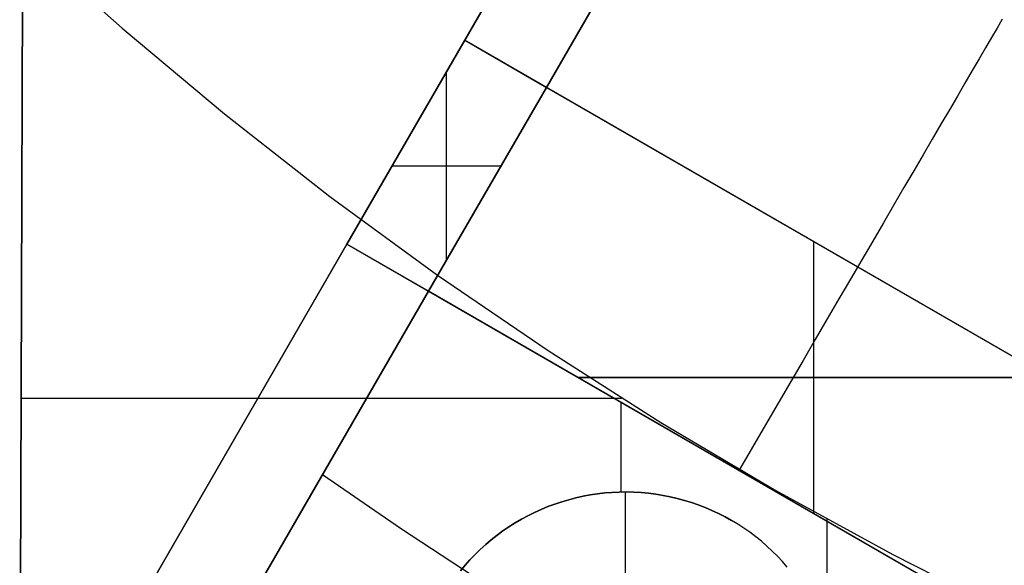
# Model space of a CAD drawing. Header units: millimetres. Extents: x -267 to 897, y -4167 to -3150.
# Tile 13 of 177: x 255 to 275, y -3594 to -3582. Entities that reach past the tile are written whole.
import ezdxf

# ---------------------------------------------------------------- set-up
doc = ezdxf.new("R2010")
doc.units = ezdxf.units.MM
doc.layers.add('1', color=7, linetype='Continuous')
doc.layers.add('BLANCO METALICO', color=7, linetype='Continuous', true_color=0xededed)

msp = doc.modelspace()

# ---------------------------------------------------------------- linework, layer by layer
at = {"layer": '1', "color": 29, "true_color": 0x4d342b}
for p, q in [((254.559, -3600.907, 85.657), (254.619, -3580.769, 85.657)), ((254.619, -3580.769, 85.657), (254.559, -3600.907, 85.657)), ((254.619, -3580.769, 79.568), (254.562, -3599.656, 79.568)), ((254.562, -3599.656, 79.568), (254.619, -3580.769, 79.568)), ((254.619, -3580.769, 79.568), (256.733, -3582.661, 79.568)), ((254.619, -3580.769, 79.568), (256.733, -3582.661, 79.568)), ((275.411, -3582.47, 69.572), (275.302, -3582.657, 70.102)), ((256.733, -3582.661, 79.568), (258.908, -3584.482, 79.568)), ((256.733, -3582.661, 79.568), (258.908, -3584.482, 79.568)), ((275.302, -3582.657, 70.102), (275.183, -3582.861, 70.624)), ((275.183, -3582.861, 70.624), (275.056, -3583.079, 71.138)), ((275.056, -3583.079, 71.138), (274.919, -3583.313, 71.642)), ((274.919, -3583.313, 71.642), (274.774, -3583.562, 72.138)), ((274.774, -3583.562, 72.138), (274.621, -3583.825, 72.623)), ((274.621, -3583.825, 72.623), (274.459, -3584.102, 73.097)), ((274.459, -3584.102, 73.097), (274.289, -3584.394, 73.56)), ((274.289, -3584.394, 73.56), (274.111, -3584.699, 74.01)), ((258.908, -3584.482, 79.568), (261.141, -3586.232, 79.568)), ((258.908, -3584.482, 79.568), (261.141, -3586.232, 79.568)), ((274.111, -3584.699, 74.01), (273.925, -3585.017, 74.449)), ((273.925, -3585.017, 74.449), (273.732, -3585.348, 74.875)), ((273.732, -3585.348, 74.875), (273.532, -3585.691, 75.287)), ((273.532, -3585.691, 75.287), (273.324, -3586.047, 75.685)), ((273.324, -3586.047, 75.685), (273.11, -3586.414, 76.069)), ((261.141, -3586.232, 79.568), (263.429, -3587.908, 79.568)), ((261.141, -3586.232, 79.568), (263.429, -3587.908, 79.568)), ((273.11, -3586.414, 76.069), (272.889, -3586.792, 76.438)), ((272.889, -3586.792, 76.438), (272.662, -3587.181, 76.792)), ((272.662, -3587.181, 76.792), (272.429, -3587.581, 77.13)), ((272.429, -3587.581, 77.13), (272.191, -3587.99, 77.452)), ((263.429, -3587.908, 79.568), (265.772, -3589.508, 79.568)), ((263.429, -3587.908, 79.568), (265.772, -3589.508, 79.568)), ((272.191, -3587.99, 77.452), (271.947, -3588.408, 77.757)), ((271.947, -3588.408, 77.757), (271.697, -3588.835, 78.046)), ((271.697, -3588.835, 78.046), (271.443, -3589.271, 78.317)), ((271.443, -3589.271, 78.317), (271.184, -3589.715, 78.571)), ((265.772, -3589.508, 79.568), (268.165, -3591.031, 79.568)), ((265.772, -3589.508, 79.568), (268.165, -3591.031, 79.568)), ((271.184, -3589.715, 78.571), (270.922, -3590.165, 78.807)), ((270.922, -3590.165, 78.807), (270.655, -3590.623, 79.025)), ((254.59, -3590.515, 79.568), (267.333, -3590.515, 79.568)), ((270.655, -3590.623, 79.025), (270.384, -3591.086, 79.225)), ((268.165, -3591.031, 79.568), (270.606, -3592.475, 79.568)), ((268.165, -3591.031, 79.568), (270.606, -3592.475, 79.568)), ((270.384, -3591.086, 79.225), (270.11, -3591.556, 79.406)), ((270.11, -3591.556, 79.406), (269.834, -3592.03, 79.568)), ((270.606, -3592.475, 79.568), (273.093, -3593.839, 79.568)), ((270.606, -3592.475, 79.568), (273.093, -3593.839, 79.568)), ((271.695, -3599.958, 79.568), (271.695, -3593.085, 79.568)), ((273.093, -3593.839, 79.568), (275.624, -3595.121, 79.568)), ((273.093, -3593.839, 79.568), (275.624, -3595.121, 79.568))]:
    msp.add_line(p, q, dxfattribs=at)
at = {"layer": 'BLANCO METALICO'}
for p, q in [((286.418, -3544.094, 256.532), (264.004, -3582.917, 256.532)), ((286.418, -3544.094, 258.032), (264.004, -3582.917, 258.032)), ((264.004, -3582.917, 262.032), (269.58, -3573.258, 262.032)), ((269.58, -3573.258, 259.532), (264.004, -3582.917, 259.532)), ((269.58, -3573.258, 260.782), (264.004, -3582.917, 260.782)), ((271.312, -3574.258, 262.032), (265.736, -3583.917, 262.032)), ((265.736, -3583.917, 260.782), (271.312, -3574.258, 260.782)), ((265.736, -3583.917, 259.532), (271.185, -3574.478, 259.532)), ((261.504, -3587.247, 262.032), (264.004, -3582.917, 262.032)), ((264.004, -3582.917, 259.532), (261.504, -3587.247, 259.532)), ((264.004, -3582.917, 256.532), (261.504, -3587.247, 256.532)), ((264.004, -3582.917, 260.782), (261.504, -3587.247, 260.782)), ((264.004, -3582.917, 258.032), (261.504, -3587.247, 258.032)), ((264.004, -3582.917, 259.532), (264.004, -3582.917, 262.032)), ((281.324, -3592.917, 256.532), (264.004, -3582.917, 256.532)), ((264.004, -3582.917, 262.032), (265.736, -3583.917, 262.032)), ((264.004, -3582.917, 256.532), (264.004, -3582.917, 259.532)), ((263.62, -3587.582, 262.032), (263.62, -3583.582, 262.032)), ((265.736, -3583.917, 262.032), (263.236, -3588.247, 262.032)), ((263.236, -3588.247, 259.532), (265.736, -3583.917, 259.532)), ((263.236, -3588.247, 260.782), (265.736, -3583.917, 260.782)), ((265.736, -3583.917, 262.032), (265.736, -3583.917, 259.532)), ((265.736, -3583.917, 259.532), (279.592, -3591.917, 259.532)), ((262.754, -3585.082, 259.532), (262.754, -3585.082, 262.032)), ((262.754, -3585.082, 256.532), (262.754, -3585.082, 259.532)), ((262.465, -3585.582, 262.032), (264.774, -3585.582, 262.032)), ((264.486, -3586.082, 259.532), (264.486, -3586.082, 262.032)), ((261.504, -3587.247, 259.532), (256.736, -3595.505, 259.532)), ((256.736, -3595.505, 262.032), (261.504, -3587.247, 262.032)), ((261.504, -3587.247, 256.532), (256.736, -3595.505, 256.532)), ((261.504, -3587.247, 260.782), (256.736, -3595.505, 260.782)), ((261.504, -3587.247, 258.032), (256.736, -3595.505, 258.032)), ((263.236, -3588.247, 262.032), (261.504, -3587.247, 262.032)), ((261.504, -3587.247, 256.532), (278.824, -3597.247, 256.532)), ((261.504, -3587.247, 262.032), (261.504, -3587.247, 259.532)), ((261.504, -3587.247, 259.532), (261.504, -3587.247, 256.532)), ((271.414, -3592.968, 259.532), (271.414, -3587.195, 259.532)), ((271.414, -3592.968, 256.532), (271.414, -3587.195, 256.532)), ((258.468, -3596.505, 259.532), (263.236, -3588.247, 259.532)), ((263.236, -3588.247, 262.032), (258.468, -3596.505, 262.032)), ((258.468, -3596.505, 260.782), (263.236, -3588.247, 260.782)), ((263.236, -3588.247, 259.532), (263.236, -3588.247, 262.032)), ((277.092, -3596.247, 259.532), (263.236, -3588.247, 259.532)), ((266.414, -3590.082, 259.532), (276.414, -3590.082, 259.532)), ((276.414, -3590.082, 256.532), (266.414, -3590.082, 256.532)), ((267.322, -3592.511, 256.532), (267.322, -3590.606, 256.532)), ((259.12, -3591.376, 259.532), (259.12, -3591.376, 262.032)), ((259.12, -3591.376, 256.532), (259.12, -3591.376, 259.532)), ((262.663, -3593.302, 259.532), (260.985, -3592.144, 259.532)), ((260.852, -3592.376, 259.532), (260.852, -3592.376, 262.032)), ((266.82, -3592.549, 246.532), (266.666, -3592.572, 246.532)), ((266.666, -3592.572, 256.532), (266.82, -3592.549, 256.532)), ((266.82, -3592.549, 251.532), (266.666, -3592.572, 251.532)), ((266.974, -3592.531, 246.532), (266.82, -3592.549, 246.532)), ((266.82, -3592.549, 256.532), (266.974, -3592.531, 256.532)), ((266.974, -3592.531, 251.532), (266.82, -3592.549, 251.532)), ((267.129, -3592.519, 246.532), (266.974, -3592.531, 246.532)), ((266.974, -3592.531, 256.532), (267.129, -3592.519, 256.532)), ((267.129, -3592.519, 251.532), (266.974, -3592.531, 251.532)), ((267.284, -3592.512, 246.532), (267.129, -3592.519, 246.532)), ((267.129, -3592.519, 256.532), (267.284, -3592.512, 256.532)), ((267.284, -3592.512, 251.532), (267.129, -3592.519, 251.532)), ((267.44, -3592.51, 246.532), (267.284, -3592.512, 246.532)), ((267.284, -3592.512, 256.532), (267.44, -3592.51, 256.532)), ((267.44, -3592.51, 251.532), (267.284, -3592.512, 251.532)), ((267.414, -3594.51, 246.532), (267.414, -3592.51, 246.532)), ((267.595, -3592.514, 246.532), (267.44, -3592.51, 246.532)), ((267.44, -3592.51, 256.532), (267.595, -3592.514, 256.532)), ((267.595, -3592.514, 251.532), (267.44, -3592.51, 251.532)), ((267.75, -3592.522, 246.532), (267.595, -3592.514, 246.532)), ((267.595, -3592.514, 256.532), (267.75, -3592.522, 256.532)), ((267.75, -3592.522, 251.532), (267.595, -3592.514, 251.532)), ((267.905, -3592.537, 246.532), (267.75, -3592.522, 246.532)), ((267.75, -3592.522, 256.532), (267.905, -3592.537, 256.532)), ((267.905, -3592.537, 251.532), (267.75, -3592.522, 251.532)), ((268.059, -3592.556, 246.532), (267.905, -3592.537, 246.532)), ((267.905, -3592.537, 256.532), (268.059, -3592.556, 256.532)), ((268.059, -3592.556, 251.532), (267.905, -3592.537, 251.532)), ((268.212, -3592.581, 246.532), (268.059, -3592.556, 246.532)), ((268.059, -3592.556, 256.532), (268.212, -3592.581, 256.532)), ((268.212, -3592.581, 251.532), (268.059, -3592.556, 251.532)), ((265.915, -3592.767, 246.532), (265.77, -3592.821, 246.532)), ((265.77, -3592.821, 256.532), (265.915, -3592.767, 256.532)), ((265.915, -3592.767, 251.532), (265.77, -3592.821, 251.532)), ((266.063, -3592.717, 246.532), (265.915, -3592.767, 246.532)), ((265.915, -3592.767, 256.532), (266.063, -3592.717, 256.532)), ((266.063, -3592.717, 251.532), (265.915, -3592.767, 251.532)), ((266.212, -3592.673, 246.532), (266.063, -3592.717, 246.532)), ((266.063, -3592.717, 256.532), (266.212, -3592.673, 256.532)), ((266.212, -3592.673, 251.532), (266.063, -3592.717, 251.532)), ((266.362, -3592.635, 246.532), (266.212, -3592.673, 246.532)), ((266.212, -3592.673, 256.532), (266.362, -3592.635, 256.532)), ((266.362, -3592.635, 251.532), (266.212, -3592.673, 251.532)), ((266.514, -3592.601, 246.532), (266.362, -3592.635, 246.532)), ((266.362, -3592.635, 256.532), (266.514, -3592.601, 256.532)), ((266.514, -3592.601, 251.532), (266.362, -3592.635, 251.532)), ((266.666, -3592.572, 246.532), (266.514, -3592.601, 246.532)), ((266.514, -3592.601, 256.532), (266.666, -3592.572, 256.532)), ((266.666, -3592.572, 251.532), (266.514, -3592.601, 251.532)), ((268.365, -3592.611, 246.532), (268.212, -3592.581, 246.532)), ((268.212, -3592.581, 256.532), (268.365, -3592.611, 256.532)), ((268.365, -3592.611, 251.532), (268.212, -3592.581, 251.532)), ((268.516, -3592.647, 246.532), (268.365, -3592.611, 246.532)), ((268.365, -3592.611, 256.532), (268.516, -3592.647, 256.532)), ((268.516, -3592.647, 251.532), (268.365, -3592.611, 251.532)), ((268.666, -3592.688, 246.532), (268.516, -3592.647, 246.532)), ((268.516, -3592.647, 256.532), (268.666, -3592.688, 256.532)), ((268.666, -3592.688, 251.532), (268.516, -3592.647, 251.532)), ((268.814, -3592.733, 246.532), (268.666, -3592.688, 246.532)), ((268.666, -3592.688, 256.532), (268.814, -3592.733, 256.532)), ((268.814, -3592.733, 251.532), (268.666, -3592.688, 251.532)), ((268.961, -3592.784, 246.532), (268.814, -3592.733, 246.532)), ((268.814, -3592.733, 256.532), (268.961, -3592.784, 256.532)), ((268.961, -3592.784, 251.532), (268.814, -3592.733, 251.532)), ((265.485, -3592.944, 246.532), (265.346, -3593.013, 246.532)), ((265.346, -3593.013, 256.532), (265.485, -3592.944, 256.532)), ((265.485, -3592.944, 251.532), (265.346, -3593.013, 251.532)), ((265.626, -3592.88, 246.532), (265.485, -3592.944, 246.532)), ((265.485, -3592.944, 256.532), (265.626, -3592.88, 256.532)), ((265.626, -3592.88, 251.532), (265.485, -3592.944, 251.532)), ((265.77, -3592.821, 246.532), (265.626, -3592.88, 246.532)), ((265.626, -3592.88, 256.532), (265.77, -3592.821, 256.532)), ((265.77, -3592.821, 251.532), (265.626, -3592.88, 251.532)), ((269.106, -3592.84, 246.532), (268.961, -3592.784, 246.532)), ((268.961, -3592.784, 256.532), (269.106, -3592.84, 256.532)), ((269.106, -3592.84, 251.532), (268.961, -3592.784, 251.532)), ((269.249, -3592.901, 246.532), (269.106, -3592.84, 246.532)), ((269.106, -3592.84, 256.532), (269.249, -3592.901, 256.532)), ((269.249, -3592.901, 251.532), (269.106, -3592.84, 251.532)), ((269.39, -3592.967, 246.532), (269.249, -3592.901, 246.532)), ((269.249, -3592.901, 256.532), (269.39, -3592.967, 256.532)), ((269.39, -3592.967, 251.532), (269.249, -3592.901, 251.532)), ((269.528, -3593.037, 246.532), (269.39, -3592.967, 246.532)), ((269.39, -3592.967, 256.532), (269.528, -3593.037, 256.532)), ((269.528, -3593.037, 251.532), (269.39, -3592.967, 251.532)), ((265.075, -3593.166, 246.532), (264.943, -3593.249, 246.532)), ((264.943, -3593.249, 256.532), (265.075, -3593.166, 256.532)), ((265.075, -3593.166, 251.532), (264.943, -3593.249, 251.532)), ((265.209, -3593.087, 246.532), (265.075, -3593.166, 246.532)), ((265.075, -3593.166, 256.532), (265.209, -3593.087, 256.532)), ((265.209, -3593.087, 251.532), (265.075, -3593.166, 251.532)), ((265.346, -3593.013, 246.532), (265.209, -3593.087, 246.532)), ((265.209, -3593.087, 256.532), (265.346, -3593.013, 256.532)), ((265.346, -3593.013, 251.532), (265.209, -3593.087, 251.532)), ((269.664, -3593.113, 246.532), (269.528, -3593.037, 246.532)), ((269.528, -3593.037, 256.532), (269.664, -3593.113, 256.532)), ((269.664, -3593.113, 251.532), (269.528, -3593.037, 251.532)), ((269.664, -3593.113, 256.532), (269.664, -3593.113, 246.532)), ((269.797, -3593.193, 246.532), (269.664, -3593.113, 246.532)), ((269.797, -3593.193, 256.532), (269.664, -3593.113, 256.532)), ((269.797, -3593.193, 251.532), (269.664, -3593.113, 251.532)), ((264.368, -3594.421, 259.532), (262.663, -3593.302, 259.532)), ((264.815, -3593.336, 246.532), (264.69, -3593.428, 246.532)), ((264.69, -3593.428, 256.532), (264.815, -3593.336, 256.532)), ((264.815, -3593.336, 251.532), (264.69, -3593.428, 251.532)), ((264.943, -3593.249, 246.532), (264.815, -3593.336, 246.532)), ((264.815, -3593.336, 256.532), (264.943, -3593.249, 256.532)), ((264.943, -3593.249, 251.532), (264.815, -3593.336, 251.532)), ((269.927, -3593.277, 246.532), (269.797, -3593.193, 246.532)), ((269.927, -3593.277, 256.532), (269.797, -3593.193, 256.532)), ((269.927, -3593.277, 251.532), (269.797, -3593.193, 251.532)), ((270.055, -3593.366, 246.532), (269.927, -3593.277, 246.532)), ((270.055, -3593.366, 256.532), (269.927, -3593.277, 256.532)), ((270.055, -3593.366, 251.532), (269.927, -3593.277, 251.532)), ((270.179, -3593.46, 246.532), (270.055, -3593.366, 246.532)), ((270.179, -3593.46, 256.532), (270.055, -3593.366, 256.532)), ((270.179, -3593.46, 251.532), (270.055, -3593.366, 251.532)), ((264.568, -3593.524, 246.532), (264.449, -3593.624, 246.532)), ((264.449, -3593.624, 256.532), (264.568, -3593.524, 256.532)), ((264.568, -3593.524, 251.532), (264.449, -3593.624, 251.532)), ((264.69, -3593.428, 246.532), (264.568, -3593.524, 246.532)), ((264.568, -3593.524, 256.532), (264.69, -3593.428, 256.532)), ((264.69, -3593.428, 251.532), (264.568, -3593.524, 251.532)), ((270.3, -3593.557, 246.532), (270.179, -3593.46, 246.532)), ((270.3, -3593.557, 256.532), (270.179, -3593.46, 256.532)), ((270.3, -3593.557, 251.532), (270.179, -3593.46, 251.532)), ((270.417, -3593.659, 246.532), (270.3, -3593.557, 246.532)), ((270.417, -3593.659, 256.532), (270.3, -3593.557, 256.532)), ((270.417, -3593.659, 251.532), (270.3, -3593.557, 251.532)), ((264.334, -3593.729, 246.532), (264.223, -3593.837, 246.532)), ((264.223, -3593.837, 256.532), (264.334, -3593.729, 256.532)), ((264.334, -3593.729, 251.532), (264.223, -3593.837, 251.532)), ((264.449, -3593.624, 246.532), (264.334, -3593.729, 246.532)), ((264.334, -3593.729, 256.532), (264.449, -3593.624, 256.532)), ((264.449, -3593.624, 251.532), (264.334, -3593.729, 251.532)), ((270.531, -3593.764, 246.532), (270.417, -3593.659, 246.532)), ((270.531, -3593.764, 256.532), (270.417, -3593.659, 256.532)), ((270.531, -3593.764, 251.532), (270.417, -3593.659, 251.532)), ((270.641, -3593.874, 246.532), (270.531, -3593.764, 246.532)), ((270.641, -3593.874, 256.532), (270.531, -3593.764, 256.532)), ((270.641, -3593.874, 251.532), (270.531, -3593.764, 251.532)), ((264.115, -3593.949, 246.532), (264.011, -3594.065, 246.532)), ((264.011, -3594.065, 256.532), (264.115, -3593.949, 256.532)), ((264.115, -3593.949, 251.532), (264.011, -3594.065, 251.532)), ((264.223, -3593.837, 246.532), (264.115, -3593.949, 246.532)), ((264.115, -3593.949, 256.532), (264.223, -3593.837, 256.532)), ((264.223, -3593.837, 251.532), (264.115, -3593.949, 251.532)), ((270.748, -3593.987, 246.532), (270.641, -3593.874, 246.532)), ((270.748, -3593.987, 256.532), (270.641, -3593.874, 256.532)), ((270.748, -3593.987, 251.532), (270.641, -3593.874, 251.532)), ((270.85, -3594.104, 246.532), (270.748, -3593.987, 246.532)), ((270.85, -3594.104, 256.532), (270.748, -3593.987, 256.532)), ((270.85, -3594.104, 251.532), (270.748, -3593.987, 251.532)), ((264.011, -3594.065, 246.532), (263.912, -3594.184, 246.532)), ((263.912, -3594.184, 256.532), (264.011, -3594.065, 256.532)), ((264.011, -3594.065, 251.532), (263.912, -3594.184, 251.532))]:
    msp.add_line(p, q, dxfattribs=at)

doc.saveas('drawing.dxf')
